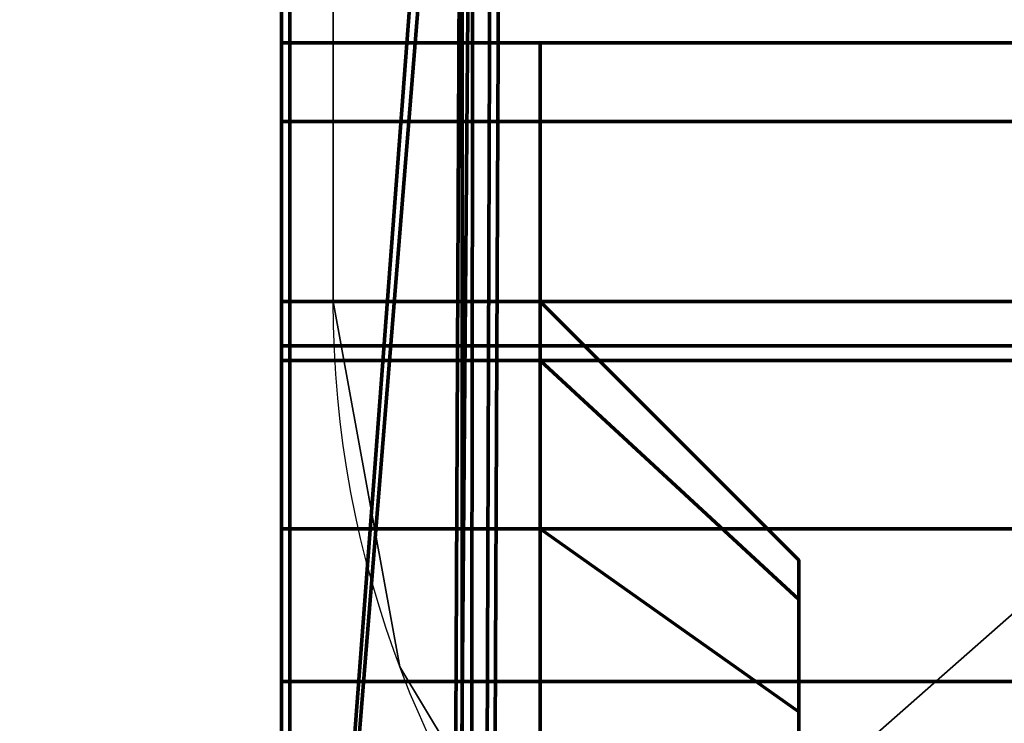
# Model space of a CAD drawing. Header units: millimetres. Extents: x -490 to 6690, y -115 to 132.
# Tile 229 of 256: x 1128.49 to 1130.4, y -8.57 to -7.21. Entities that reach past the tile are written whole.
import ezdxf

# ---------------------------------------------------------------- set-up
doc = ezdxf.new("R2010")
doc.units = ezdxf.units.MM
doc.layers.add('151', color=7, linetype='Continuous', true_color=0xffffff)

# ---------------------------------------------------------------- blocks, each defined once
blk = doc.blocks.new('UG_SURFACE_108')
at = {"layer": '151', "color": 46, "linetype": 'Continuous', "lineweight": 70}
for points in [[(1132.5001, -7.25, 1159), (1132.5001, -5.25, 1159), (1128.9999, -5.25, 1159), (1128.9999, -10.25, 1159)], [(1128.9999, -10.25, 1021), (1128.9999, -5.25, 1021), (1132.5001, -5.25, 1021), (1132.5001, -7.25, 1021)], [(1128.9999, -5.25, 1139.5), (1128.9999, -10.625, 1139.5), (1128.9999, -7.75, 1140.4999), (1128.9999, -7.25, 1140.4999)], [(1128.9999, -10.625, 1149.5), (1128.9999, -5.25, 1149.5), (1128.9999, -7.25, 1148.5), (1128.9999, -7.75, 1148.5)], [(1128.9999, -5.25, 1129.5), (1128.9999, -10.625, 1129.5), (1128.9999, -7.75, 1130.5), (1128.9999, -7.25, 1130.5)], [(1128.9999, -10.625, 1139.5), (1128.9999, -5.25, 1139.5), (1128.9999, -7.25, 1138.5), (1128.9999, -7.75, 1138.5)], [(1128.9999, -5.25, 1119.5), (1128.9999, -10.625, 1119.5), (1128.9999, -7.75, 1120.5), (1128.9999, -7.25, 1120.5)], [(1128.9999, -10.625, 1129.5), (1128.9999, -5.25, 1129.5), (1128.9999, -7.25, 1128.5), (1128.9999, -7.75, 1128.5)], [(1128.9999, -7.75, 1061.5), (1128.9999, -7.25, 1061.5), (1128.9999, -5.25, 1060.5), (1128.9999, -10.625, 1060.5)], [(1128.9999, -10.625, 1070.5), (1128.9999, -5.25, 1070.5), (1128.9999, -7.25, 1069.5), (1128.9999, -7.75, 1069.5)], [(1128.9999, -7.75, 1051.5), (1128.9999, -7.25, 1051.5), (1128.9999, -5.25, 1050.5), (1128.9999, -10.625, 1050.5)], [(1128.9999, -10.625, 1060.5), (1128.9999, -5.25, 1060.5), (1128.9999, -7.25, 1059.5), (1128.9999, -7.75, 1059.5)], [(1128.9999, -7.75, 1041.5), (1128.9999, -7.25, 1041.5), (1128.9999, -5.25, 1040.5), (1128.9999, -10.625, 1040.5)], [(1128.9999, -10.625, 1050.5), (1128.9999, -5.25, 1050.5), (1128.9999, -7.25, 1049.5), (1128.9999, -7.75, 1049.5)], [(1128.9999, -7.75, 1031.5), (1128.9999, -7.25, 1031.5), (1128.9999, -5.25, 1030.5001), (1128.9999, -10.625, 1030.5001)], [(1128.9999, -10.625, 1040.5), (1128.9999, -5.25, 1040.5), (1128.9999, -7.25, 1039.5), (1128.9999, -7.75, 1039.5)], [(1128.9999, -10.625, 1081.75), (1128.9999, -5.25, 1081.75), (1128.9999, -8.4846, 1075.0978), (1128.9999, -9.25, 1075.25)], [(1128.9999, -5.25, 1070.5), (1128.9999, -7.25, 1071.4999), (1128.9999, -7.25, 1073.2501)], [(1128.9999, -5.25, 1081.75), (1128.9999, -7.8358, 1074.6642), (1128.9999, -8.4846, 1075.0978)], [(1128.9999, -7.25, 1073.2501), (1128.9999, -7.4022, 1074.0154), (1128.9999, -5.25, 1081.75), (1128.9999, -5.25, 1070.5)], [(1128.9999, -7.4022, 1074.0154), (1128.9999, -7.8358, 1074.6642), (1128.9999, -5.25, 1081.75)], [(1128.9999, -5.25, 1070.5), (1128.9999, -10.625, 1070.5), (1128.9999, -7.75, 1071.4999), (1128.9999, -7.25, 1071.4999)], [(1128.9999, -5.25, 1030.5001), (1128.9999, -5.25, 1021), (1128.9999, -7.4022, 1026.9847), (1128.9999, -7.25, 1027.75)], [(1128.9999, -5.25, 1021), (1128.9999, -7.8358, 1026.3358), (1128.9999, -7.4022, 1026.9847)], [(1128.9999, -9.25, 1025.75), (1128.9999, -8.4846, 1025.9023), (1128.9999, -5.25, 1021), (1128.9999, -10.25, 1021)], [(1128.9999, -8.4846, 1025.9023), (1128.9999, -7.8358, 1026.3358), (1128.9999, -5.25, 1021)], [(1128.9999, -7.25, 1027.75), (1128.9999, -7.25, 1029.5), (1128.9999, -5.25, 1030.5001)], [(1128.9999, -7.25, 1029.5), (1128.9999, -7.75, 1029.5), (1128.9999, -10.625, 1030.5001), (1128.9999, -5.25, 1030.5001)], [(1128.9999, -5.25, 1098.25), (1128.9999, -5.25, 1081.75), (1128.9999, -7.75, 1089.7501), (1128.9999, -7.75, 1090.25)], [(1128.9999, -5.25, 1098.25), (1128.9999, -7.8642, 1090.824), (1128.9999, -8.1893, 1091.3106)], [(1128.9999, -5.25, 1081.75), (1128.9999, -7.8642, 1089.1759), (1128.9999, -7.75, 1089.7501)], [(1128.9999, -7.75, 1090.25), (1128.9999, -7.8642, 1090.824), (1128.9999, -5.25, 1098.25)], [(1128.9999, -5.25, 1081.75), (1128.9999, -8.676, 1088.3641), (1128.9999, -8.1893, 1088.6893)], [(1128.9999, -10.625, 1098.25), (1128.9999, -5.25, 1098.25), (1128.9999, -8.676, 1091.6358), (1128.9999, -9.25, 1091.75)], [(1128.9999, -8.1893, 1088.6893), (1128.9999, -7.8642, 1089.1759), (1128.9999, -5.25, 1081.75)], [(1128.9999, -8.1893, 1091.3106), (1128.9999, -8.676, 1091.6358), (1128.9999, -5.25, 1098.25)], [(1128.9999, -9.25, 1088.25), (1128.9999, -8.676, 1088.3641), (1128.9999, -5.25, 1081.75), (1128.9999, -10.625, 1081.75)], [(1128.9999, -10.25, 1159), (1128.9999, -5.25, 1159), (1128.9999, -8.4846, 1154.0978), (1128.9999, -9.25, 1154.25)], [(1128.9999, -5.25, 1149.5), (1128.9999, -7.25, 1150.5001), (1128.9999, -7.25, 1152.2501)], [(1128.9999, -5.25, 1159), (1128.9999, -7.8358, 1153.6642), (1128.9999, -8.4846, 1154.0978)], [(1128.9999, -7.25, 1152.2501), (1128.9999, -7.4022, 1153.0154), (1128.9999, -5.25, 1159), (1128.9999, -5.25, 1149.5)], [(1128.9999, -7.4022, 1153.0154), (1128.9999, -7.8358, 1153.6642), (1128.9999, -5.25, 1159)], [(1128.9999, -5.25, 1149.5), (1128.9999, -10.625, 1149.5), (1128.9999, -7.75, 1150.5001), (1128.9999, -7.25, 1150.5001)], [(1128.9999, -5.25, 1098.25), (1128.9999, -7.25, 1106.75), (1128.9999, -7.25, 1108.5)], [(1128.9999, -5.25, 1098.25), (1128.9999, -7.4022, 1105.9847), (1128.9999, -7.25, 1106.75)], [(1128.9999, -7.25, 1108.5), (1128.9999, -7.25, 1110.5), (1128.9999, -5.25, 1098.25)], [(1128.9999, -5.25, 1098.25), (1128.9999, -7.8358, 1105.3358), (1128.9999, -7.4022, 1105.9847)], [(1128.9999, -9.25, 1104.75), (1128.9999, -8.4846, 1104.9023), (1128.9999, -5.25, 1098.25), (1128.9999, -10.625, 1098.25)], [(1128.9999, -8.4846, 1104.9023), (1128.9999, -7.8358, 1105.3358), (1128.9999, -5.25, 1098.25)], [(1128.9999, -10.625, 1119.5), (1128.9999, -5.25, 1119.5), (1128.9999, -7.25, 1118.5), (1128.9999, -7.75, 1118.5)], [(1128.9999, -7.25, 1110.5), (1128.9999, -7.25, 1118.5), (1128.9999, -5.25, 1119.5), (1128.9999, -5.25, 1098.25)], [(1128.9999, -7.25, 1031.5), (1128.9999, -7.25, 1039.5), (1128.9999, -5.25, 1040.5), (1128.9999, -5.25, 1030.5001)], [(1128.9999, -7.25, 1041.5), (1128.9999, -7.25, 1049.5), (1128.9999, -5.25, 1050.5), (1128.9999, -5.25, 1040.5)], [(1128.9999, -7.25, 1051.5), (1128.9999, -7.25, 1059.5), (1128.9999, -5.25, 1060.5), (1128.9999, -5.25, 1050.5)], [(1128.9999, -7.25, 1061.5), (1128.9999, -7.25, 1069.5), (1128.9999, -5.25, 1070.5), (1128.9999, -5.25, 1060.5)], [(1128.9999, -7.25, 1120.5), (1128.9999, -7.25, 1128.5), (1128.9999, -5.25, 1129.5), (1128.9999, -5.25, 1119.5)], [(1128.9999, -7.25, 1130.5), (1128.9999, -7.25, 1138.5), (1128.9999, -5.25, 1139.5), (1128.9999, -5.25, 1129.5)], [(1128.9999, -7.25, 1140.4999), (1128.9999, -7.25, 1148.5), (1128.9999, -5.25, 1149.5), (1128.9999, -5.25, 1139.5)], [(1129.3492, -5.8323, 1169.338), (1129.0157, -5.343, 1167.5), (1129.0157, -10.25, 1167.5)], [(1129.0157, -5.343, 1167.5), (1132.5001, -5.343, 1167.5), (1132.5001, -7.25, 1167.5)], [(1132.5001, -7.25, 1167.5), (1132.5001, -10.25, 1167.5), (1129.0157, -10.25, 1167.5), (1129.0157, -5.343, 1167.5)], [(1129.0157, -5.343, 1012.5), (1129.0157, -10.25, 1012.5), (1132.5001, -10.25, 1012.5), (1132.5001, -7.25, 1012.5)], [(1132.5001, -7.25, 1012.5), (1132.5001, -5.343, 1012.5), (1129.0157, -5.343, 1012.5)], [(1129.0157, -10.25, 1012.5), (1129.0157, -5.343, 1012.5), (1129.3708, -5.8536, 1010.6663)], [(1129.0157, -10.25, 1167.5), (1129.3229, -11.75, 1169.25), (1129.3492, -5.8323, 1169.338)], [(1129.3492, -23.25, 1169.338), (1129.3492, -5.8323, 1169.338), (1129.3229, -11.75, 1169.25), (1129.3229, -21.25, 1169.25)], [(1129.4248, -5.9218, 1169.4839), (1129.3492, -5.8323, 1169.338), (1129.3492, -23.25, 1169.338)], [(1129.3708, -5.8536, 1010.6663), (1129.3229, -11.75, 1010.7501), (1129.0157, -10.25, 1012.5)], [(1129.3229, -11.75, 1010.7501), (1129.3708, -5.8536, 1010.6663), (1129.3492, -23.25, 1010.6621)], [(1129.3492, -23.25, 1010.6621), (1129.3708, -5.8536, 1010.6663), (1129.4063, -5.9047, 1010.4828)], [(1129.3492, -23.25, 1010.6621), (1129.4063, -5.9047, 1010.4828), (1130.6754, -7.4023, 1008.101)], [(1129.3492, -23.25, 1169.338), (1130.6754, -23.25, 1171.899), (1130.6754, -7.4023, 1171.899), (1129.4248, -5.9218, 1169.4839)], [(1135, -6.6992, 1009.0067), (1130.6754, -7.4023, 1008.101), (1129.4063, -5.9047, 1010.4828)], [(1129.4248, -5.9218, 1169.4839), (1130.6754, -7.4023, 1171.899), (1135, -6.6825, 1170.9683)], [(1128.9999, -10.25, 1159), (1132.5001, -10.25, 1159), (1135, -7.25, 1159), (1132.5001, -7.25, 1159)], [(1132.5001, -7.25, 1021), (1135, -7.25, 1021), (1132.5001, -10.25, 1021), (1128.9999, -10.25, 1021)], [(1135, -7.4022, 1153.0154), (1128.9999, -7.4022, 1153.0154), (1128.9999, -7.25, 1152.2501), (1135, -7.25, 1152.2501)], [(1135, -7.25, 1106.75), (1128.9999, -7.25, 1106.75), (1128.9999, -7.4022, 1105.9847), (1135, -7.4022, 1105.9847)], [(1135, -7.25, 1027.75), (1128.9999, -7.25, 1027.75), (1128.9999, -7.4022, 1026.9847), (1135, -7.4022, 1026.9847)], [(1135, -7.4022, 1074.0154), (1128.9999, -7.4022, 1074.0154), (1128.9999, -7.25, 1073.2501), (1135, -7.25, 1073.2501)], [(1129.5, -7.25, 1150.5001), (1128.9999, -7.25, 1150.5001), (1128.9999, -7.75, 1150.5001), (1129.5, -7.75, 1150.5001)], [(1129.5, -7.75, 1148.5), (1128.9999, -7.75, 1148.5), (1128.9999, -7.25, 1148.5), (1129.5, -7.25, 1148.5)], [(1129.5, -7.25, 1140.4999), (1128.9999, -7.25, 1140.4999), (1128.9999, -7.75, 1140.4999), (1129.5, -7.75, 1140.4999)], [(1129.5, -7.75, 1138.5), (1128.9999, -7.75, 1138.5), (1128.9999, -7.25, 1138.5), (1129.5, -7.25, 1138.5)], [(1129.5, -7.25, 1130.5), (1128.9999, -7.25, 1130.5), (1128.9999, -7.75, 1130.5), (1129.5, -7.75, 1130.5)], [(1129.5, -7.75, 1128.5), (1128.9999, -7.75, 1128.5), (1128.9999, -7.25, 1128.5), (1129.5, -7.25, 1128.5)], [(1129.5, -7.25, 1120.5), (1128.9999, -7.25, 1120.5), (1128.9999, -7.75, 1120.5), (1129.5, -7.75, 1120.5)], [(1129.5, -7.75, 1118.5), (1128.9999, -7.75, 1118.5), (1128.9999, -7.25, 1118.5), (1129.5, -7.25, 1118.5)], [(1129.5, -7.25, 1110.5), (1128.9999, -7.25, 1110.5), (1128.9999, -7.75, 1110.5), (1129.5, -7.75, 1110.5)], [(1129.5, -7.25, 1118.5), (1128.9999, -7.25, 1118.5), (1128.9999, -7.25, 1110.5), (1129.5, -7.25, 1110.5)], [(1129.5, -7.25, 1128.5), (1128.9999, -7.25, 1128.5), (1128.9999, -7.25, 1120.5), (1129.5, -7.25, 1120.5)], [(1129.5, -7.25, 1138.5), (1128.9999, -7.25, 1138.5), (1128.9999, -7.25, 1130.5), (1129.5, -7.25, 1130.5)], [(1129.5, -7.25, 1148.5), (1128.9999, -7.25, 1148.5), (1128.9999, -7.25, 1140.4999), (1129.5, -7.25, 1140.4999)], [(1135, -7.25, 1152.2501), (1128.9999, -7.25, 1152.2501), (1128.9999, -7.25, 1150.5001), (1129.5, -7.25, 1150.5001)], [(1129.5, -7.25, 1108.5), (1128.9999, -7.25, 1108.5), (1128.9999, -7.25, 1106.75), (1135, -7.25, 1106.75)], [(1129.5, -7.75, 1108.5), (1128.9999, -7.75, 1108.5), (1128.9999, -7.25, 1108.5), (1129.5, -7.25, 1108.5)], [(1128.9999, -7.75, 1029.5), (1128.9999, -7.25, 1029.5), (1129.5, -7.25, 1029.5), (1129.5, -7.75, 1029.5)], [(1128.9999, -7.25, 1031.5), (1128.9999, -7.75, 1031.5), (1129.5, -7.75, 1031.5), (1129.5, -7.25, 1031.5)], [(1128.9999, -7.75, 1039.5), (1128.9999, -7.25, 1039.5), (1129.5, -7.25, 1039.5), (1129.5, -7.75, 1039.5)], [(1128.9999, -7.25, 1041.5), (1128.9999, -7.75, 1041.5), (1129.5, -7.75, 1041.5), (1129.5, -7.25, 1041.5)], [(1128.9999, -7.75, 1049.5), (1128.9999, -7.25, 1049.5), (1129.5, -7.25, 1049.5), (1129.5, -7.75, 1049.5)], [(1128.9999, -7.25, 1051.5), (1128.9999, -7.75, 1051.5), (1129.5, -7.75, 1051.5), (1129.5, -7.25, 1051.5)], [(1128.9999, -7.75, 1059.5), (1128.9999, -7.25, 1059.5), (1129.5, -7.25, 1059.5), (1129.5, -7.75, 1059.5)], [(1128.9999, -7.25, 1061.5), (1128.9999, -7.75, 1061.5), (1129.5, -7.75, 1061.5), (1129.5, -7.25, 1061.5)], [(1128.9999, -7.75, 1069.5), (1128.9999, -7.25, 1069.5), (1129.5, -7.25, 1069.5), (1129.5, -7.75, 1069.5)], [(1129.5, -7.25, 1039.5), (1128.9999, -7.25, 1039.5), (1128.9999, -7.25, 1031.5), (1129.5, -7.25, 1031.5)], [(1129.5, -7.25, 1049.5), (1128.9999, -7.25, 1049.5), (1128.9999, -7.25, 1041.5), (1129.5, -7.25, 1041.5)], [(1129.5, -7.25, 1059.5), (1128.9999, -7.25, 1059.5), (1128.9999, -7.25, 1051.5), (1129.5, -7.25, 1051.5)], [(1129.5, -7.25, 1069.5), (1128.9999, -7.25, 1069.5), (1128.9999, -7.25, 1061.5), (1129.5, -7.25, 1061.5)], [(1135, -7.25, 1073.2501), (1128.9999, -7.25, 1073.2501), (1128.9999, -7.25, 1071.4999), (1129.5, -7.25, 1071.4999)], [(1129.5, -7.25, 1029.5), (1128.9999, -7.25, 1029.5), (1128.9999, -7.25, 1027.75), (1135, -7.25, 1027.75)], [(1128.9999, -7.25, 1071.4999), (1128.9999, -7.75, 1071.4999), (1129.5, -7.75, 1071.4999), (1129.5, -7.25, 1071.4999)], [(1128.9999, -7.25, 1108.5), (1128.9999, -7.75, 1110.5), (1128.9999, -7.25, 1110.5)], [(1128.9999, -7.75, 1110.5), (1128.9999, -7.25, 1108.5), (1128.9999, -7.75, 1108.5), (1128.9999, -10.625, 1119.5)], [(1129.5, -7.75, 1150.5001), (1129.5, -7.75, 1148.5), (1129.5, -7.25, 1148.5), (1129.5, -7.25, 1150.5001)], [(1129.5, -7.25, 1138.5), (1129.5, -7.25, 1140.4999), (1129.5, -7.75, 1140.4999), (1129.5, -7.75, 1138.5)], [(1129.5, -7.25, 1128.5), (1129.5, -7.25, 1130.5), (1129.5, -7.75, 1130.5), (1129.5, -7.75, 1128.5)], [(1129.5, -7.25, 1118.5), (1129.5, -7.25, 1120.5), (1129.5, -7.75, 1120.5), (1129.5, -7.75, 1118.5)], [(1135, -7.25, 1106.75), (1129.5, -7.25, 1118.5), (1129.5, -7.25, 1110.5)], [(1135, -7.25, 1106.75), (1129.5, -7.25, 1128.5), (1129.5, -7.25, 1120.5)], [(1129.5, -7.25, 1120.5), (1129.5, -7.25, 1118.5), (1135, -7.25, 1106.75)], [(1135, -7.25, 1106.75), (1129.5, -7.25, 1138.5), (1129.5, -7.25, 1130.5)], [(1129.5, -7.25, 1130.5), (1129.5, -7.25, 1128.5), (1135, -7.25, 1106.75)], [(1135, -7.25, 1106.75), (1129.5, -7.25, 1148.5), (1129.5, -7.25, 1140.4999)], [(1129.5, -7.25, 1140.4999), (1129.5, -7.25, 1138.5), (1135, -7.25, 1106.75)], [(1135, -7.25, 1106.75), (1135, -7.25, 1152.2501), (1129.5, -7.25, 1150.5001), (1129.5, -7.25, 1148.5)], [(1129.5, -7.25, 1110.5), (1129.5, -7.25, 1108.5), (1135, -7.25, 1106.75)], [(1129.5, -7.25, 1108.5), (1129.5, -7.25, 1110.5), (1129.5, -7.75, 1110.5), (1129.5, -7.75, 1108.5)], [(1129.5, -7.75, 1029.5), (1129.5, -7.25, 1029.5), (1129.5, -7.25, 1031.5), (1129.5, -7.75, 1031.5)], [(1129.5, -7.75, 1039.5), (1129.5, -7.25, 1039.5), (1129.5, -7.25, 1041.5), (1129.5, -7.75, 1041.5)], [(1129.5, -7.75, 1049.5), (1129.5, -7.25, 1049.5), (1129.5, -7.25, 1051.5), (1129.5, -7.75, 1051.5)], [(1129.5, -7.75, 1059.5), (1129.5, -7.25, 1059.5), (1129.5, -7.25, 1061.5), (1129.5, -7.75, 1061.5)], [(1135, -7.25, 1027.75), (1129.5, -7.25, 1039.5), (1129.5, -7.25, 1031.5)], [(1135, -7.25, 1027.75), (1129.5, -7.25, 1049.5), (1129.5, -7.25, 1041.5)], [(1129.5, -7.25, 1041.5), (1129.5, -7.25, 1039.5), (1135, -7.25, 1027.75)], [(1135, -7.25, 1027.75), (1129.5, -7.25, 1059.5), (1129.5, -7.25, 1051.5)], [(1129.5, -7.25, 1051.5), (1129.5, -7.25, 1049.5), (1135, -7.25, 1027.75)], [(1135, -7.25, 1027.75), (1129.5, -7.25, 1069.5), (1129.5, -7.25, 1061.5)], [(1129.5, -7.25, 1061.5), (1129.5, -7.25, 1059.5), (1135, -7.25, 1027.75)], [(1135, -7.25, 1027.75), (1135, -7.25, 1073.2501), (1129.5, -7.25, 1071.4999), (1129.5, -7.25, 1069.5)], [(1129.5, -7.25, 1031.5), (1129.5, -7.25, 1029.5), (1135, -7.25, 1027.75)], [(1129.5, -7.25, 1071.4999), (1129.5, -7.75, 1071.4999), (1129.5, -7.75, 1069.5), (1129.5, -7.25, 1069.5)], [(1135, -7.8358, 1153.6642), (1128.9999, -7.8358, 1153.6642), (1128.9999, -7.4022, 1153.0154), (1135, -7.4022, 1153.0154)], [(1135, -7.4022, 1105.9847), (1128.9999, -7.4022, 1105.9847), (1128.9999, -7.8358, 1105.3358), (1135, -7.8358, 1105.3358)], [(1135, -7.4022, 1026.9847), (1128.9999, -7.4022, 1026.9847), (1128.9999, -7.8358, 1026.3358), (1135, -7.8358, 1026.3358)], [(1135, -7.8358, 1074.6642), (1128.9999, -7.8358, 1074.6642), (1128.9999, -7.4022, 1074.0154), (1135, -7.4022, 1074.0154)], [(1130.6754, -7.4023, 1008.101), (1130.6754, -23.25, 1008.101), (1129.3492, -23.25, 1010.6621)], [(1133.9999, -7.8642, 1090.824), (1128.9999, -7.8642, 1090.824), (1128.9999, -7.75, 1090.25), (1133.9999, -7.75, 1090.25)], [(1133.9999, -7.75, 1089.7501), (1133.9999, -7.75, 1090.25), (1128.9999, -7.75, 1090.25), (1128.9999, -7.75, 1089.7501)], [(1133.9999, -7.75, 1089.7501), (1128.9999, -7.75, 1089.7501), (1128.9999, -7.8642, 1089.1759), (1133.9999, -7.8642, 1089.1759)], [(1129.5, -7.75, 1152.2501), (1128.9999, -7.75, 1152.2501), (1128.9999, -7.8642, 1152.824), (1129.5, -7.8642, 1152.824)], [(1129.5, -7.75, 1152.2501), (1129.5, -7.75, 1150.5001), (1128.9999, -7.75, 1150.5001), (1128.9999, -7.75, 1152.2501)], [(1129.5, -7.75, 1148.5), (1129.5, -7.75, 1140.4999), (1128.9999, -7.75, 1140.4999), (1128.9999, -7.75, 1148.5)], [(1129.5, -7.75, 1138.5), (1129.5, -7.75, 1130.5), (1128.9999, -7.75, 1130.5), (1128.9999, -7.75, 1138.5)], [(1129.5, -7.75, 1128.5), (1129.5, -7.75, 1120.5), (1128.9999, -7.75, 1120.5), (1128.9999, -7.75, 1128.5)], [(1129.5, -7.75, 1118.5), (1129.5, -7.75, 1110.5), (1128.9999, -7.75, 1110.5), (1128.9999, -7.75, 1118.5)], [(1129.5, -7.75, 1108.5), (1129.5, -7.75, 1106.75), (1128.9999, -7.75, 1106.75), (1128.9999, -7.75, 1108.5)], [(1129.5, -7.8642, 1106.176), (1128.9999, -7.8642, 1106.176), (1128.9999, -7.75, 1106.75), (1129.5, -7.75, 1106.75)], [(1129.5, -7.8642, 1027.176), (1128.9999, -7.8642, 1027.176), (1128.9999, -7.75, 1027.75), (1129.5, -7.75, 1027.75)], [(1129.5, -7.75, 1029.5), (1129.5, -7.75, 1027.75), (1128.9999, -7.75, 1027.75), (1128.9999, -7.75, 1029.5)], [(1129.5, -7.75, 1039.5), (1129.5, -7.75, 1031.5), (1128.9999, -7.75, 1031.5), (1128.9999, -7.75, 1039.5)], [(1129.5, -7.75, 1049.5), (1129.5, -7.75, 1041.5), (1128.9999, -7.75, 1041.5), (1128.9999, -7.75, 1049.5)], [(1129.5, -7.75, 1059.5), (1129.5, -7.75, 1051.5), (1128.9999, -7.75, 1051.5), (1128.9999, -7.75, 1059.5)], [(1129.5, -7.75, 1069.5), (1129.5, -7.75, 1061.5), (1128.9999, -7.75, 1061.5), (1128.9999, -7.75, 1069.5)], [(1129.5, -7.75, 1073.2501), (1129.5, -7.75, 1071.4999), (1128.9999, -7.75, 1071.4999), (1128.9999, -7.75, 1073.2501)], [(1129.5, -7.75, 1073.2501), (1128.9999, -7.75, 1073.2501), (1128.9999, -7.8642, 1073.824), (1129.5, -7.8642, 1073.824)], [(1128.9999, -10.625, 1139.5), (1128.9999, -10.625, 1149.5), (1128.9999, -7.75, 1148.5), (1128.9999, -7.75, 1140.4999)], [(1128.9999, -10.625, 1129.5), (1128.9999, -10.625, 1139.5), (1128.9999, -7.75, 1138.5), (1128.9999, -7.75, 1130.5)], [(1128.9999, -10.625, 1119.5), (1128.9999, -10.625, 1129.5), (1128.9999, -7.75, 1128.5), (1128.9999, -7.75, 1120.5)], [(1128.9999, -10.625, 1060.5), (1128.9999, -10.625, 1070.5), (1128.9999, -7.75, 1069.5), (1128.9999, -7.75, 1061.5)], [(1128.9999, -10.625, 1050.5), (1128.9999, -10.625, 1060.5), (1128.9999, -7.75, 1059.5), (1128.9999, -7.75, 1051.5)], [(1128.9999, -10.625, 1040.5), (1128.9999, -10.625, 1050.5), (1128.9999, -7.75, 1049.5), (1128.9999, -7.75, 1041.5)], [(1128.9999, -10.625, 1030.5001), (1128.9999, -10.625, 1040.5), (1128.9999, -7.75, 1039.5), (1128.9999, -7.75, 1031.5)], [(1128.9999, -8.1893, 1074.3107), (1128.9999, -7.8642, 1073.824), (1128.9999, -7.75, 1073.2501), (1128.9999, -10.625, 1070.5)], [(1128.9999, -7.75, 1073.2501), (1128.9999, -7.75, 1071.4999), (1128.9999, -10.625, 1070.5)], [(1128.9999, -10.625, 1030.5001), (1128.9999, -7.75, 1027.75), (1128.9999, -7.8642, 1027.176), (1128.9999, -8.1893, 1026.6893)], [(1128.9999, -10.625, 1030.5001), (1128.9999, -7.75, 1029.5), (1128.9999, -7.75, 1027.75)], [(1128.9999, -8.1893, 1153.3107), (1128.9999, -7.8642, 1152.824), (1128.9999, -7.75, 1152.2501), (1128.9999, -10.625, 1149.5)], [(1128.9999, -7.75, 1152.2501), (1128.9999, -7.75, 1150.5001), (1128.9999, -10.625, 1149.5)], [(1128.9999, -9.25, 1105.25), (1128.9999, -7.75, 1106.75), (1128.9999, -7.8642, 1106.176), (1128.9999, -8.1893, 1105.6893)], [(1128.9999, -10.625, 1119.5), (1128.9999, -7.75, 1118.5), (1128.9999, -7.75, 1110.5)], [(1128.9999, -9.25, 1105.25), (1128.9999, -10.625, 1119.5), (1128.9999, -7.75, 1108.5), (1128.9999, -7.75, 1106.75)], [(1129.5, -7.75, 1152.2501), (1129.5, -7.8642, 1152.824), (1130, -8.3261, 1152.6327), (1130, -8.25, 1152.2501)], [(1130, -8.25, 1152.2501), (1129.5, -7.75, 1148.5), (1129.5, -7.75, 1150.5001)], [(1130, -8.25, 1152.2501), (1129.5, -7.75, 1140.4999), (1129.5, -7.75, 1148.5)], [(1130, -8.25, 1152.2501), (1129.5, -7.75, 1138.5), (1129.5, -7.75, 1140.4999)], [(1130, -8.25, 1152.2501), (1129.5, -7.75, 1130.5), (1129.5, -7.75, 1138.5)], [(1130, -8.25, 1152.2501), (1130, -8.25, 1106.75), (1129.5, -7.75, 1128.5), (1129.5, -7.75, 1130.5)], [(1130, -8.25, 1106.75), (1129.5, -7.75, 1120.5), (1129.5, -7.75, 1128.5)], [(1130, -8.25, 1106.75), (1129.5, -7.75, 1118.5), (1129.5, -7.75, 1120.5)], [(1130, -8.25, 1106.75), (1129.5, -7.75, 1108.5), (1129.5, -7.75, 1110.5)], [(1129.5, -7.75, 1110.5), (1129.5, -7.75, 1118.5), (1130, -8.25, 1106.75)], [(1130, -8.25, 1106.75), (1129.5, -7.75, 1106.75), (1129.5, -7.75, 1108.5)], [(1129.5, -7.75, 1150.5001), (1129.5, -7.75, 1152.2501), (1130, -8.25, 1152.2501)], [(1129.5, -7.8642, 1106.176), (1129.5, -7.75, 1106.75), (1130, -8.25, 1106.75), (1130, -8.3261, 1106.3673)], [(1129.5, -7.8642, 1027.176), (1129.5, -7.75, 1027.75), (1130, -8.25, 1027.75), (1130, -8.3261, 1027.3674)], [(1130, -8.25, 1027.75), (1129.5, -7.75, 1039.5), (1129.5, -7.75, 1041.5)], [(1130, -8.25, 1027.75), (1129.5, -7.75, 1029.5), (1129.5, -7.75, 1031.5)], [(1130, -8.25, 1073.2501), (1129.5, -7.75, 1069.5), (1129.5, -7.75, 1071.4999)], [(1130, -8.25, 1073.2501), (1129.5, -7.75, 1059.5), (1129.5, -7.75, 1061.5)], [(1130, -8.25, 1073.2501), (1130, -8.25, 1027.75), (1129.5, -7.75, 1049.5), (1129.5, -7.75, 1051.5)], [(1129.5, -7.75, 1031.5), (1129.5, -7.75, 1039.5), (1130, -8.25, 1027.75)], [(1129.5, -7.75, 1061.5), (1129.5, -7.75, 1069.5), (1130, -8.25, 1073.2501)], [(1129.5, -7.75, 1041.5), (1129.5, -7.75, 1049.5), (1130, -8.25, 1027.75)], [(1129.5, -7.75, 1051.5), (1129.5, -7.75, 1059.5), (1130, -8.25, 1073.2501)], [(1130, -8.25, 1027.75), (1129.5, -7.75, 1027.75), (1129.5, -7.75, 1029.5)], [(1129.5, -7.75, 1071.4999), (1129.5, -7.75, 1073.2501), (1130, -8.25, 1073.2501)], [(1129.5, -7.75, 1073.2501), (1129.5, -7.8642, 1073.824), (1130, -8.3261, 1073.6327), (1130, -8.25, 1073.2501)], [(1135, -8.4846, 1154.0978), (1128.9999, -8.4846, 1154.0978), (1128.9999, -7.8358, 1153.6642), (1135, -7.8358, 1153.6642)], [(1135, -7.8358, 1105.3358), (1128.9999, -7.8358, 1105.3358), (1128.9999, -8.4846, 1104.9023), (1135, -8.4846, 1104.9023)], [(1135, -7.8358, 1026.3358), (1128.9999, -7.8358, 1026.3358), (1128.9999, -8.4846, 1025.9023), (1135, -8.4846, 1025.9023)], [(1135, -8.4846, 1075.0978), (1128.9999, -8.4846, 1075.0978), (1128.9999, -7.8358, 1074.6642), (1135, -7.8358, 1074.6642)], [(1133.9999, -8.1893, 1091.3106), (1128.9999, -8.1893, 1091.3106), (1128.9999, -7.8642, 1090.824), (1133.9999, -7.8642, 1090.824)], [(1133.9999, -7.8642, 1089.1759), (1128.9999, -7.8642, 1089.1759), (1128.9999, -8.1893, 1088.6893), (1133.9999, -8.1893, 1088.6893)], [(1129.5, -7.8642, 1152.824), (1128.9999, -7.8642, 1152.824), (1128.9999, -8.1893, 1153.3107), (1129.5, -8.1893, 1153.3107)], [(1129.5, -8.1893, 1105.6893), (1128.9999, -8.1893, 1105.6893), (1128.9999, -7.8642, 1106.176), (1129.5, -7.8642, 1106.176)], [(1129.5, -8.1893, 1026.6893), (1128.9999, -8.1893, 1026.6893), (1128.9999, -7.8642, 1027.176), (1129.5, -7.8642, 1027.176)], [(1129.5, -7.8642, 1073.824), (1128.9999, -7.8642, 1073.824), (1128.9999, -8.1893, 1074.3107), (1129.5, -8.1893, 1074.3107)], [(1129.5, -7.8642, 1152.824), (1129.5, -8.1893, 1153.3107), (1130, -8.5429, 1152.9571), (1130, -8.3261, 1152.6327)], [(1129.5, -8.1893, 1105.6893), (1129.5, -7.8642, 1106.176), (1130, -8.3261, 1106.3673), (1130, -8.5429, 1106.0429)], [(1129.5, -8.1893, 1026.6893), (1129.5, -7.8642, 1027.176), (1130, -8.3261, 1027.3674), (1130, -8.5429, 1027.0429)], [(1129.5, -7.8642, 1073.824), (1129.5, -8.1893, 1074.3107), (1130, -8.5429, 1073.9571), (1130, -8.3261, 1073.6327)], [(1133.9999, -8.676, 1091.6358), (1128.9999, -8.676, 1091.6358), (1128.9999, -8.1893, 1091.3106), (1133.9999, -8.1893, 1091.3106)], [(1133.9999, -8.1893, 1088.6893), (1128.9999, -8.1893, 1088.6893), (1128.9999, -8.676, 1088.3641), (1133.9999, -8.676, 1088.3641)], [(1129.5, -8.1893, 1153.3107), (1128.9999, -8.1893, 1153.3107), (1128.9999, -8.676, 1153.6359), (1129.5, -8.676, 1153.6359)], [(1129.5, -8.676, 1105.3642), (1128.9999, -8.676, 1105.3642), (1128.9999, -8.1893, 1105.6893), (1129.5, -8.1893, 1105.6893)], [(1129.5, -8.676, 1026.3642), (1128.9999, -8.676, 1026.3642), (1128.9999, -8.1893, 1026.6893), (1129.5, -8.1893, 1026.6893)], [(1129.5, -8.1893, 1074.3107), (1128.9999, -8.1893, 1074.3107), (1128.9999, -8.676, 1074.6359), (1129.5, -8.676, 1074.6359)], [(1128.9999, -10.625, 1070.5), (1128.9999, -9.25, 1074.7499), (1128.9999, -8.676, 1074.6359), (1128.9999, -8.1893, 1074.3107)], [(1128.9999, -8.1893, 1026.6893), (1128.9999, -8.676, 1026.3642), (1128.9999, -9.25, 1026.25), (1128.9999, -10.625, 1030.5001)], [(1128.9999, -10.625, 1149.5), (1128.9999, -9.25, 1153.7499), (1128.9999, -8.676, 1153.6359), (1128.9999, -8.1893, 1153.3107)], [(1128.9999, -8.1893, 1105.6893), (1128.9999, -8.676, 1105.3642), (1128.9999, -9.25, 1105.25)], [(1129.5, -8.1893, 1153.3107), (1129.5, -8.676, 1153.6359), (1130, -8.8673, 1153.1739), (1130, -8.5429, 1152.9571)], [(1129.5, -8.676, 1105.3642), (1129.5, -8.1893, 1105.6893), (1130, -8.5429, 1106.0429), (1130, -8.8673, 1105.8261)], [(1129.5, -8.676, 1026.3642), (1129.5, -8.1893, 1026.6893), (1130, -8.5429, 1027.0429), (1130, -8.8673, 1026.8261)], [(1129.5, -8.1893, 1074.3107), (1129.5, -8.676, 1074.6359), (1130, -8.8673, 1074.1739), (1130, -8.5429, 1073.9571)], [(1130, -8.25, 1152.2501), (1130, -8.3261, 1152.6327), (1130, -8.5429, 1152.9571), (1130, -8.8673, 1153.1739)], [(1130, -8.8673, 1153.1739), (1130, -9.25, 1153.25), (1130, -8.25, 1152.2501)], [(1130, -8.25, 1106.75), (1130, -9.25, 1105.75), (1130, -8.8673, 1105.8261)], [(1130, -19.75, 1153.25), (1130, -19.75, 1105.75), (1130, -8.25, 1106.75), (1130, -8.25, 1152.2501)], [(1130, -8.25, 1106.75), (1130, -19.75, 1105.75), (1130, -9.25, 1105.75)], [(1130, -8.8673, 1105.8261), (1130, -8.5429, 1106.0429), (1130, -8.3261, 1106.3673), (1130, -8.25, 1106.75)], [(1130, -9.25, 1153.25), (1130, -19.75, 1153.25), (1130, -8.25, 1152.2501)], [(1130, -8.25, 1073.2501), (1130, -8.3261, 1073.6327), (1130, -8.5429, 1073.9571), (1130, -8.8673, 1074.1739)], [(1130, -9.25, 1074.25), (1130, -9.25, 1026.75), (1130, -8.25, 1027.75), (1130, -8.25, 1073.2501)], [(1130, -8.5429, 1027.0429), (1130, -8.3261, 1027.3674), (1130, -8.25, 1027.75), (1130, -9.25, 1026.75)], [(1130, -8.8673, 1074.1739), (1130, -9.25, 1074.25), (1130, -8.25, 1073.2501)], [(1135, -9.25, 1154.25), (1128.9999, -9.25, 1154.25), (1128.9999, -8.4846, 1154.0978), (1135, -8.4846, 1154.0978)], [(1135, -8.4846, 1104.9023), (1128.9999, -8.4846, 1104.9023), (1128.9999, -9.25, 1104.75), (1135, -9.25, 1104.75)], [(1135, -8.4846, 1025.9023), (1128.9999, -8.4846, 1025.9023), (1128.9999, -9.25, 1025.75), (1135, -9.25, 1025.75)], [(1135, -9.25, 1075.25), (1128.9999, -9.25, 1075.25), (1128.9999, -8.4846, 1075.0978), (1135, -8.4846, 1075.0978)], [(1130, -9.25, 1026.75), (1130, -8.8673, 1026.8261), (1130, -8.5429, 1027.0429)]]:
    blk.add_3dface(points, dxfattribs=at)
blk = doc.blocks.new('UG_SURFACE_115')
at = {"layer": '151', "color": 14, "linetype": 'Continuous', "lineweight": 35}
for points in [[(1943.2499, -22, 2100.25), (1943.2499, -6.25, 2100.25), (1056.7501, -6.25, 2100.25), (1056.7501, -22, 2100.25)], [(1061.7501, -6.25, 2095.2499), (1938.2499, -6.25, 2095.2499), (1938.2499, -25, 2095.2499), (1061.7501, -25, 2095.2499)]]:
    blk.add_3dface(points, dxfattribs=at)
blk = doc.blocks.new('UG_SURFACE_117')
at = {"layer": '151', "color": 7, "linetype": 'Continuous', "lineweight": 35}
for points in [[(1943.5, -22, 2100.5001), (1943.5, -6.25, 2100.5001), (1056.5, -6.25, 2100.5001), (1056.5, -22, 2100.5001)], [(1056.7501, -22, 2100.25), (1056.7501, -6.25, 2100.25), (1943.2499, -6.25, 2100.25), (1943.2499, -22, 2100.25)]]:
    blk.add_3dface(points, dxfattribs=at)
blk = doc.blocks.new('UG_SURFACE_123')
at = {"layer": '151', "color": 252, "linetype": 'Continuous', "lineweight": 35}
for points in [[(1129.1, 7.25, 1158.9), (1129.1, -7.75, 1158.9), (1129.1, -7.75, 1167.1), (1129.1, 7.25, 1167.1)], [(1131.1001, -7.75, 1167.1), (1131.1001, 7.25, 1167.1), (1129.1, 7.25, 1167.1), (1129.1, -7.75, 1167.1)], [(1129.1, -7.75, 1158.9), (1129.1, 7.25, 1158.9), (1131.1001, 7.25, 1158.9), (1131.1001, -7.75, 1158.9)], [(1129.2288, -8.4561, 1158.9), (1129.2288, -8.4561, 1167.1), (1129.1, -7.75, 1167.1), (1129.1, -7.75, 1158.9)], [(1129.1, -7.75, 1167.1), (1129.2288, -8.4561, 1167.1), (1129.5985, -9.0712, 1167.1), (1131.1001, -7.75, 1167.1)], [(1131.1001, -7.75, 1158.9), (1129.5985, -9.0712, 1158.9), (1129.2288, -8.4561, 1158.9), (1129.1, -7.75, 1158.9)], [(1131.1001, -7.75, 1167.1), (1129.5985, -9.0712, 1167.1), (1130.1616, -9.5162, 1167.1), (1130.8457, -9.7338, 1167.1)], [(1130.8457, -9.7338, 1158.9), (1130.1616, -9.5162, 1158.9), (1129.5985, -9.0712, 1158.9), (1131.1001, -7.75, 1158.9)], [(1129.5985, -9.0712, 1158.9), (1129.5985, -9.0712, 1167.1), (1129.2288, -8.4561, 1167.1), (1129.2288, -8.4561, 1158.9)]]:
    blk.add_3dface(points, dxfattribs=at)
blk = doc.blocks.new('UG_SURFACE_127')
at = {"layer": '151', "color": 252, "linetype": 'Continuous', "lineweight": 35}
for points in [[(1129.1, 7.25, 1012.9), (1129.1, -7.75, 1012.9), (1129.1, -7.75, 1021.1), (1129.1, 7.25, 1021.1)], [(1131.1001, -7.75, 1021.1), (1131.1001, 7.25, 1021.1), (1129.1, 7.25, 1021.1), (1129.1, -7.75, 1021.1)], [(1129.1, -7.75, 1012.9), (1129.1, 7.25, 1012.9), (1131.1001, 7.25, 1012.9), (1131.1001, -7.75, 1012.9)], [(1129.2288, -8.4561, 1012.9), (1129.2288, -8.4561, 1021.1), (1129.1, -7.75, 1021.1), (1129.1, -7.75, 1012.9)], [(1129.1, -7.75, 1021.1), (1129.2288, -8.4561, 1021.1), (1129.5985, -9.0712, 1021.1), (1131.1001, -7.75, 1021.1)], [(1131.1001, -7.75, 1012.9), (1129.5985, -9.0712, 1012.9), (1129.2288, -8.4561, 1012.9), (1129.1, -7.75, 1012.9)], [(1131.1001, -7.75, 1021.1), (1129.5985, -9.0712, 1021.1), (1130.1616, -9.5162, 1021.1), (1130.8457, -9.7338, 1021.1)], [(1130.8457, -9.7338, 1012.9), (1130.1616, -9.5162, 1012.9), (1129.5985, -9.0712, 1012.9), (1131.1001, -7.75, 1012.9)], [(1129.5985, -9.0712, 1012.9), (1129.5985, -9.0712, 1021.1), (1129.2288, -8.4561, 1021.1), (1129.2288, -8.4561, 1012.9)]]:
    blk.add_3dface(points, dxfattribs=at)
blk = doc.blocks.new('UG_SURFACE_140')
at = {"layer": '151', "color": 254, "linetype": 'Continuous', "lineweight": 35}
for points in [[(1132.5001, 21, 2024.4999), (1126.75, 111.75, 2030.2501), (1126.75, -10, 2030.2501)], [(1126.75, -10, -8), (1126.75, 111.75, -8), (1132.5001, 111.75, -8), (1132.5001, 86, -8)], [(1126.75, -10, -8), (1132.5001, 86, -8), (1132.5001, 21, -8)], [(1126.75, -10, 2030.2501), (1130.5, -10, 2026.5), (1132.5001, -8, 2024.4999), (1132.5001, 21, 2024.4999)], [(1132.5001, 21, -8), (1132.5001, -8, -8), (1130.5, -10, -8), (1126.75, -10, -8)]]:
    blk.add_3dface(points, dxfattribs=at)
blk = doc.blocks.new('UG_SURFACE_143')
at = {"layer": '151', "color": 254, "linetype": 'Continuous', "lineweight": 35}
for points in [[(1873.25, 111.75, 2030.2501), (1126.75, 111.75, 2030.2501), (1126.75, -10, 2030.2501), (1873.25, -10, 2030.2501)], [(1126.75, -10, 2030.2501), (1126.75, 111.75, 2030.2501), (1132.5001, 21, 2024.4999)], [(1132.5001, 21, 2024.4999), (1132.5001, -8, 2024.4999), (1130.5, -10, 2026.5), (1126.75, -10, 2030.2501)]]:
    blk.add_3dface(points, dxfattribs=at)

msp = doc.modelspace()

# ---------------------------------------------------------------- linework, layer by layer
at = {"layer": '151', "color": 253, "linetype": 'Continuous', "lineweight": -3}
for p, q in [((1129.1, -7.75, 1167.1), (1129.1, 7.25, 1167.1)), ((1129.1, -7.75, 1158.9), (1129.1, 7.25, 1158.9)), ((1129.1, -7.75, 1012.9), (1129.1, 7.25, 1012.9)), ((1129.1, -7.75, 1021.1), (1129.1, 7.25, 1021.1)), ((1129, -10.25, 1021), (1129, -5.25, 1021)), ((1129, -10.25, 1159), (1129, -5.25, 1159)), ((1129.0156, -5.343, 1167.5), (1129.0156, -10.25, 1167.5)), ((1129.0156, -5.343, 1012.5), (1129.0156, -10.25, 1012.5)), ((1129, -7.25, 1031.5), (1129.5, -7.25, 1031.5)), ((1129, -7.25, 1128.5), (1129.5, -7.25, 1128.5)), ((1129, -7.75, 1041.5), (1129, -7.25, 1041.5)), ((1129, -7.25, 1110.5), (1129, -7.25, 1118.5)), ((1135, -7.25, 1152.25), (1129, -7.25, 1152.25)), ((1129, -7.25, 1140.5), (1129, -7.25, 1148.5)), ((1129, -7.25, 1029.5), (1129, -7.75, 1029.5)), ((1129, -7.25, 1108.5), (1129.5, -7.25, 1108.5)), ((1129, -7.25, 1071.5), (1129, -7.25, 1073.25)), ((1129, -7.75, 1150.5), (1129, -7.25, 1150.5)), ((1135, -7.25, 1027.75), (1129, -7.25, 1027.75)), ((1129, -7.25, 1039.5), (1129, -7.75, 1039.5)), ((1129, -7.75, 1031.5), (1129, -7.25, 1031.5)), ((1129, -7.25, 1061.5), (1129.5, -7.25, 1061.5)), ((1129, -7.25, 1148.5), (1129.5, -7.25, 1148.5)), ((1129, -7.25, 1130.5), (1129.5, -7.25, 1130.5)), ((1129, -7.75, 1120.5), (1129, -7.25, 1120.5)), ((1129, -7.25, 1118.5), (1129.5, -7.25, 1118.5)), ((1129, -7.25, 1108.5), (1129, -7.75, 1108.5)), ((1129, -7.25, 1150.5), (1129, -7.25, 1152.25)), ((1129, -7.75, 1051.5), (1129, -7.25, 1051.5)), ((1129, -7.25, 1051.5), (1129, -7.25, 1059.5)), ((1129, -7.25, 1031.5), (1129, -7.25, 1039.5)), ((1129, -7.25, 1138.5), (1129, -7.75, 1138.5)), ((1129, -7.25, 1069.5), (1129, -7.75, 1069.5)), ((1129, -7.25, 1128.5), (1129, -7.75, 1128.5)), ((1135, -7.25, 1106.75), (1129, -7.25, 1106.75)), ((1129, -7.75, 1140.5), (1129, -7.25, 1140.5)), ((1129, -7.25, 1130.5), (1129, -7.25, 1138.5)), ((1129, -7.25, 1120.5), (1129.5, -7.25, 1120.5)), ((1129, -7.75, 1110.5), (1129, -7.25, 1110.5)), ((1129, -7.25, 1150.5), (1129.5, -7.25, 1150.5)), ((1129, -7.25, 1041.5), (1129.5, -7.25, 1041.5)), ((1129, -7.25, 1059.5), (1129.5, -7.25, 1059.5)), ((1129, -7.25, 1039.5), (1129.5, -7.25, 1039.5)), ((1129, -7.25, 1049.5), (1129.5, -7.25, 1049.5)), ((1129, -7.25, 1051.5), (1129.5, -7.25, 1051.5)), ((1129, -7.75, 1130.5), (1129, -7.25, 1130.5)), ((1129, -7.25, 1148.5), (1129, -7.75, 1148.5)), ((1129, -7.25, 1138.5), (1129.5, -7.25, 1138.5)), ((1129, -7.25, 1118.5), (1129, -7.75, 1118.5)), ((1129, -7.25, 1106.75), (1129, -7.25, 1108.5)), ((1129, -7.25, 1110.5), (1129.5, -7.25, 1110.5)), ((1129, -7.25, 1027.75), (1129, -7.25, 1029.5)), ((1129, -7.25, 1071.5), (1129.5, -7.25, 1071.5)), ((1129, -7.25, 1059.5), (1129, -7.75, 1059.5)), ((1129, -7.25, 1029.5), (1129.5, -7.25, 1029.5)), ((1129, -7.75, 1071.5), (1129, -7.25, 1071.5)), ((1129, -7.25, 1069.5), (1129.5, -7.25, 1069.5)), ((1129, -7.25, 1140.5), (1129.5, -7.25, 1140.5)), ((1129, -7.25, 1120.5), (1129, -7.25, 1128.5)), ((1129, -7.25, 1049.5), (1129, -7.75, 1049.5)), ((1129, -7.25, 1041.5), (1129, -7.25, 1049.5)), ((1129, -7.75, 1061.5), (1129, -7.25, 1061.5)), ((1135, -7.25, 1073.25), (1129, -7.25, 1073.25)), ((1129, -7.25, 1061.5), (1129, -7.25, 1069.5)), ((1129.5, -7.25, 1148.5), (1129.5, -7.75, 1148.5)), ((1129.5, -7.25, 1071.5), (1129.5, -7.75, 1071.5)), ((1129.5, -7.25, 1061.5), (1129.5, -7.75, 1061.5)), ((1129.5, -7.25, 1031.5), (1129.5, -7.25, 1029.5)), ((1129.5, -7.75, 1110.5), (1129.5, -7.25, 1110.5)), ((1129.5, -7.75, 1029.5), (1129.5, -7.25, 1029.5)), ((1129.5, -7.25, 1128.5), (1129.5, -7.75, 1128.5)), ((1129.5, -7.75, 1069.5), (1129.5, -7.25, 1069.5)), ((1129.5, -7.75, 1039.5), (1129.5, -7.25, 1039.5)), ((1129.5, -7.25, 1051.5), (1129.5, -7.75, 1051.5)), ((1129.5, -7.75, 1140.5), (1129.5, -7.25, 1140.5)), ((1129.5, -7.25, 1118.5), (1129.5, -7.25, 1120.5)), ((1129.5, -7.25, 1148.5), (1129.5, -7.25, 1150.5)), ((1129.5, -7.25, 1108.5), (1129.5, -7.25, 1110.5)), ((1129.5, -7.25, 1118.5), (1129.5, -7.75, 1118.5)), ((1129.5, -7.25, 1138.5), (1129.5, -7.75, 1138.5)), ((1129.5, -7.25, 1128.5), (1129.5, -7.25, 1130.5)), ((1129.5, -7.75, 1130.5), (1129.5, -7.25, 1130.5)), ((1129.5, -7.75, 1059.5), (1129.5, -7.25, 1059.5)), ((1129.5, -7.25, 1031.5), (1129.5, -7.75, 1031.5)), ((1129.5, -7.75, 1049.5), (1129.5, -7.25, 1049.5)), ((1129.5, -7.25, 1041.5), (1129.5, -7.25, 1039.5)), ((1129.5, -7.25, 1051.5), (1129.5, -7.25, 1049.5)), ((1129.5, -7.75, 1120.5), (1129.5, -7.25, 1120.5)), ((1129.5, -7.75, 1150.5), (1129.5, -7.25, 1150.5)), ((1129.5, -7.25, 1108.5), (1129.5, -7.75, 1108.5)), ((1129.5, -7.25, 1138.5), (1129.5, -7.25, 1140.5)), ((1129.5, -7.25, 1041.5), (1129.5, -7.75, 1041.5)), ((1129.5, -7.25, 1061.5), (1129.5, -7.25, 1059.5)), ((1129.5, -7.25, 1071.5), (1129.5, -7.25, 1069.5)), ((1129, -7.75, 1041.5), (1129.5, -7.75, 1041.5)), ((1134, -7.75, 1089.75), (1129, -7.75, 1089.75)), ((1129, -7.75, 1148.5), (1129.5, -7.75, 1148.5)), ((1129, -7.75, 1148.5), (1129, -7.75, 1140.5)), ((1129, -7.75, 1118.5), (1129.5, -7.75, 1118.5)), ((1129, -7.75, 1118.5), (1129, -7.75, 1110.5)), ((1129, -7.75, 1039.5), (1129.5, -7.75, 1039.5)), ((1129, -7.75, 1073.25), (1129, -7.75, 1071.5)), ((1129, -7.75, 1031.5), (1129.5, -7.75, 1031.5)), ((1129, -7.75, 1029.5), (1129.5, -7.75, 1029.5)), ((1129, -7.75, 1059.5), (1129.5, -7.75, 1059.5)), ((1129, -7.75, 1120.5), (1129.5, -7.75, 1120.5)), ((1129, -7.75, 1059.5), (1129, -7.75, 1051.5)), ((1129.5, -7.75, 1152.25), (1129, -7.75, 1152.25)), ((1129, -7.75, 1069.5), (1129, -7.75, 1061.5)), ((1129, -7.75, 1108.5), (1129.5, -7.75, 1108.5)), ((1129.5, -7.75, 1027.75), (1129, -7.75, 1027.75)), ((1129, -7.75, 1069.5), (1129.5, -7.75, 1069.5)), ((1129, -7.75, 1138.5), (1129.5, -7.75, 1138.5)), ((1129, -7.75, 1138.5), (1129, -7.75, 1130.5)), ((1129, -7.75, 1049.5), (1129, -7.75, 1041.5)), ((1134, -7.75, 1090.25), (1129, -7.75, 1090.25)), ((1129, -7.75, 1110.5), (1129.5, -7.75, 1110.5)), ((1129.5, -7.75, 1106.75), (1129, -7.75, 1106.75)), ((1129, -7.75, 1071.5), (1129.5, -7.75, 1071.5)), ((1129, -7.75, 1128.5), (1129.5, -7.75, 1128.5)), ((1129, -7.75, 1128.5), (1129, -7.75, 1120.5)), ((1129, -7.75, 1152.25), (1129, -7.75, 1150.5)), ((1129, -7.75, 1140.5), (1129.5, -7.75, 1140.5)), ((1129, -7.75, 1049.5), (1129.5, -7.75, 1049.5)), ((1129, -7.75, 1051.5), (1129.5, -7.75, 1051.5)), ((1129, -7.75, 1090.25), (1129, -7.75, 1089.75)), ((1129, -7.75, 1130.5), (1129.5, -7.75, 1130.5)), ((1129, -7.75, 1108.5), (1129, -7.75, 1106.75)), ((1129, -7.75, 1061.5), (1129.5, -7.75, 1061.5)), ((1129, -7.75, 1039.5), (1129, -7.75, 1031.5)), ((1129.5, -7.75, 1073.25), (1129, -7.75, 1073.25)), ((1129, -7.75, 1150.5), (1129.5, -7.75, 1150.5)), ((1129, -7.75, 1029.5), (1129, -7.75, 1027.75)), ((1129.1, -7.75, 1167.1), (1129.1, -7.75, 1158.9)), ((1129.1, -7.75, 1021.1), (1129.1, -7.75, 1012.9)), ((1129.5, -7.75, 1041.5), (1129.5, -7.75, 1039.5)), ((1129.5, -7.75, 1069.5), (1129.5, -7.75, 1061.5)), ((1129.5, -7.75, 1138.5), (1129.5, -7.75, 1130.5)), ((1129.5, -7.75, 1130.5), (1129.5, -7.75, 1128.5)), ((1129.5, -7.75, 1073.25), (1129.5, -7.75, 1071.5)), ((1129.5, -7.75, 1118.5), (1129.5, -7.75, 1110.5)), ((1129.5, -7.75, 1110.5), (1129.5, -7.75, 1108.5)), ((1129.5, -7.75, 1029.5), (1129.5, -7.75, 1027.75)), ((1129.5, -7.75, 1120.5), (1129.5, -7.75, 1118.5)), ((1129.5, -7.75, 1108.5), (1129.5, -7.75, 1106.75)), ((1129.5, -7.75, 1039.5), (1129.5, -7.75, 1031.5)), ((1129.5, -7.75, 1031.5), (1129.5, -7.75, 1029.5)), ((1129.5, -7.75, 1148.5), (1129.5, -7.75, 1140.5)), ((1130, -8.25, 1027.75), (1129.5, -7.75, 1027.75)), ((1129.5, -7.75, 1071.5), (1129.5, -7.75, 1069.5)), ((1129.5, -7.75, 1140.5), (1129.5, -7.75, 1138.5)), ((1129.5, -7.75, 1128.5), (1129.5, -7.75, 1120.5)), ((1130, -8.25, 1073.25), (1129.5, -7.75, 1073.25)), ((1129.5, -7.75, 1059.5), (1129.5, -7.75, 1051.5)), ((1130, -8.25, 1152.25), (1129.5, -7.75, 1152.25)), ((1129.5, -7.75, 1150.5), (1129.5, -7.75, 1148.5)), ((1129.5, -7.75, 1152.25), (1129.5, -7.75, 1150.5)), ((1130, -8.25, 1106.75), (1129.5, -7.75, 1106.75)), ((1129.5, -7.75, 1051.5), (1129.5, -7.75, 1049.5)), ((1129.5, -7.75, 1061.5), (1129.5, -7.75, 1059.5)), ((1129.5, -7.75, 1049.5), (1129.5, -7.75, 1041.5)), ((1130, -8.25, 1027.75), (1130, -8.25, 1073.25)), ((1130, -8.25, 1106.75), (1130, -8.25, 1152.25))]:
    msp.add_line(p, q, dxfattribs=at)
at = {"layer": '151', "color": 253, "linetype": 'Continuous', "lineweight": -3, "extrusion": (1, 0, 0)}
for centre, radius, start, end in [((-9.25, 1027.75, 1129), 2, 270, 0), ((-9.25, 1106.75, 1129), 2, 270, 0), ((-9.25, 1152.25, 1129), 2, 0, 90), ((-9.25, 1073.25, 1129), 2, 0, 90), ((-9.25, 1152.25, 1130), 1, 0, 90), ((-9.25, 1106.75, 1130), 1, 270, 0), ((-9.25, 1073.25, 1130), 1, 0, 90), ((-9.25, 1027.75, 1130), 1, 270, 0)]:
    msp.add_arc(centre, radius, start, end, dxfattribs=at)
at = {"layer": '151', "color": 253, "linetype": 'Continuous', "lineweight": -3, "extrusion": (-1, 0, 0)}
for centre, start, end in [((9.25, 1152.25, -1129), 90, 180), ((9.25, 1090.25, -1129), 90, 180), ((9.25, 1089.75, -1129), 180, 270), ((9.25, 1106.75, -1129), 180, 270), ((9.25, 1027.75, -1129), 180, 270), ((9.25, 1073.25, -1129), 90, 180), ((9.25, 1106.75, -1129.5), 180, 270), ((9.25, 1152.25, -1129.5), 90, 180)]:
    msp.add_arc(centre, 1.5, start, end, dxfattribs=at)
at = {"layer": '151', "color": 253, "linetype": 'Continuous', "lineweight": -3, "extrusion": (0, 0, -1)}
for centre in [(-1131.1, -7.75, -1158.9), (-1131.1, -7.75, -1167.1), (-1131.1, -7.75, -1021.1), (-1131.1, -7.75, -1012.9)]:
    msp.add_arc(centre, 2, 277.3058, 0, dxfattribs=at)
at = {"layer": '151', "color": 253, "linetype": 'Continuous', "lineweight": -3, "extrusion": (-1, -1.17553e-16, 0)}
for centre, start, end in [((9.25, 1073.25, -1129.5), 90, 180), ((9.25, 1027.75, -1129.5), 180, 270)]:
    msp.add_arc(centre, 1.5, start, end, dxfattribs=at)
at = {"layer": '151', "color": 253, "linetype": 'Continuous', "lineweight": -3}
for points, knots in [([(1129.0156, -5.343, 1012.5), (1129.0862, -5.5111, 1011.3728), (1129.3989, -5.909, 1010.3087), (1130.306, -6.9829, 1008.5044), (1130.89, -7.6469, 1007.7623), (1132.1674, -9.1172, 1006.5647), (1132.8597, -9.9116, 1006.1147), (1133.8608, -11.2008, 1005.6323), (1134.1948, -11.6519, 1005.502), (1134.7627, -12.6303, 1005.3134), (1135, -13.1689, 1005.254), (1135, -13.75, 1005.254)], [0, 0, 0, 0, 0.25, 0.25, 0.5, 0.5, 0.75, 0.75, 0.875, 0.875, 1, 1, 1, 1]), ([(1135, -13.75, 1174.746), (1135, -13.1676, 1174.746), (1134.7606, -12.6266, 1174.6859), (1134.1963, -11.6546, 1174.4985), (1133.8618, -11.2021, 1174.3682), (1132.8566, -9.9077, 1173.8837), (1132.1696, -9.1197, 1173.4373), (1130.8879, -7.6446, 1172.2358), (1130.306, -6.9828, 1171.4955), (1129.3989, -5.9089, 1169.6912), (1129.0863, -5.5113, 1168.6283), (1129.0156, -5.343, 1167.5)], [0, 0, 0, 0, 0.125, 0.125, 0.25, 0.25, 0.5, 0.5, 0.75, 0.75, 1, 1, 1, 1])]:
    msp.add_open_spline(points, degree=3, knots=knots, dxfattribs=at)

# ---------------------------------------------------------------- block references
for name in ['UG_SURFACE_140', 'UG_SURFACE_143', 'UG_SURFACE_123', 'UG_SURFACE_127', 'UG_SURFACE_117', 'UG_SURFACE_108', 'UG_SURFACE_115']:
    msp.add_blockref(name, (0, 0), dxfattribs=at)

doc.saveas('drawing.dxf')
